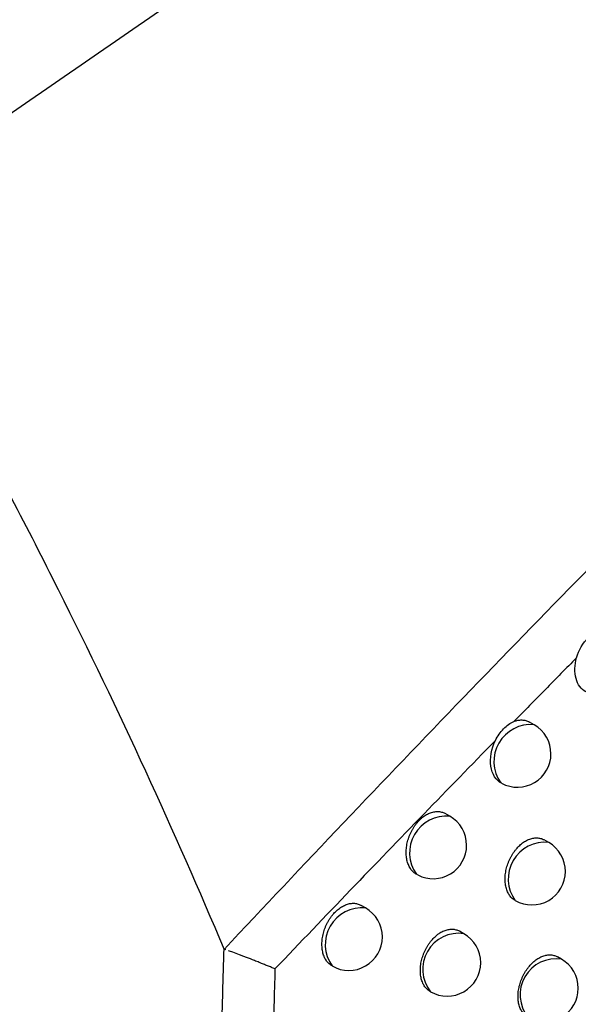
# Model space of a CAD drawing. Header units: millimetres. Extents: x -0.41 to 0.79, y -0.23 to 0.59.
# Tile 35 of 83: x 0.60026 to 0.60861, y -0.10004 to -0.08533. Entities that reach past the tile are written whole.
import ezdxf

# ---------------------------------------------------------------- set-up
doc = ezdxf.new("R2010")
doc.units = ezdxf.units.MM

msp = doc.modelspace()

# ---------------------------------------------------------------- linework, layer by layer
at = {"color": 7, "linetype": 'Continuous', "lineweight": 25}
for p, q in [((0.6079514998, -0.095862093), (0.6078817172, -0.0958218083)), ((0.6074654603, -0.0967353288), (0.6074515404, -0.0967281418)), ((0.606691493, -0.0972280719), (0.6066227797, -0.0971884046)), ((0.6081674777, -0.097619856), (0.6081015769, -0.0975818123)), ((0.6062120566, -0.0981041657), (0.6061915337, -0.0980941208)), ((0.60543252, -0.0985982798), (0.6053648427, -0.0985592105)), ((0.6069014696, -0.0989823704), (0.6068365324, -0.098944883)), ((0.6033439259, -0.0992249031), (0.6033176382, -0.0992173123)), ((0.6083594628, -0.0993637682), (0.6082973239, -0.0993278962))]:
    msp.add_line(p, q, dxfattribs=at)
at = {"color": 9, "linetype": 'Continuous', "lineweight": 25}
for centre, radius, start, end in [((0.6078989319, -0.0964090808), 0.0005495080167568, 84.5104848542, 215.4948916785), ((0.6066379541, -0.0977744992), 0.0005490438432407, 84.4040162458, 215.6013602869), ((0.6081105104, -0.0981643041), 0.000547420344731, 84.0267035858, 215.9786729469), ((0.6053779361, -0.0991441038), 0.0005485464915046, 84.2892500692, 215.7161264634), ((0.6068245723, -0.0995153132), 0.0005384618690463, 81.7895655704, 218.2158109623), ((0.6082763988, -0.0998931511), 0.0005358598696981, 81.0825891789, 218.9227873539)]:
    msp.add_arc(centre, radius, start, end, dxfattribs=at)
at = {"color": 7, "linetype": 'Continuous', "lineweight": 25}
for centre, radius, start, end in [((0.6077015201, -0.0962951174), 0.0005000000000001, 0, 60.0026882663), ((0.6077015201, -0.0962951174), 0.0005000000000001, 241.5646904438, 0), ((0.6064415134, -0.0976610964), 0.0005000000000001, 0, 60.0026882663), ((0.607917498, -0.0980528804), 0.0005, 0, 60.0026882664), ((0.6064415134, -0.0976610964), 0.0005000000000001, 242.4984357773, 0), ((0.607917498, -0.0980528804), 0.0005, 240.0026882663, 0), ((0.6051825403, -0.0990313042), 0.0005000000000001, 0, 60.0026882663), ((0.6051825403, -0.0990313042), 0.0005000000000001, 240.0026882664, 0), ((0.6066514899, -0.0994153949), 0.0005000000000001, 0, 60.0026882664), ((0.6081094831, -0.0997967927), 0.0005, 0, 60.0026882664), ((0.6066514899, -0.0994153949), 0.0005000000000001, 240.0026882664, 0), ((0.6081094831, -0.0997967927), 0.0005, 240.0026882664, 0)]:
    msp.add_arc(centre, radius, start, end, dxfattribs=at)
for points, knots in [([(0.6310113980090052, -0.0664740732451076), (0.6254276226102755, -0.069957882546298), (0.6198654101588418, -0.0735146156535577), (0.6088076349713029, -0.0807926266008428), (0.6033114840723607, -0.0845128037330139), (0.5978521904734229, -0.0883161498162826)], [0, 0, 0, 0, 0.5, 0.5, 1, 1, 1, 1]), ([(0.6033176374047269, -0.0992173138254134), (0.6056910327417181, -0.0966855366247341), (0.6080870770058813, -0.0942001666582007), (0.6129229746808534, -0.0893303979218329), (0.615363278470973, -0.0869456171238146), (0.6202929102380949, -0.0822785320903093), (0.6227823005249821, -0.0799962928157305), (0.6278062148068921, -0.0755440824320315), (0.6303413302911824, -0.0733727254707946), (0.6329035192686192, -0.0712588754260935)], [0, 0, 0, 0, 0.25, 0.25, 0.5, 0.5, 0.75, 0.75, 1, 1, 1, 1]), ([(0.5978521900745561, -0.0883161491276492), (0.5983907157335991, -0.0892459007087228), (0.5989087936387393, -0.0901715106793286), (0.599904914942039, -0.0920140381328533), (0.600383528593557, -0.0929319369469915), (0.6017528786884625, -0.0956636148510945), (0.6025789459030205, -0.0974552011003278), (0.6033176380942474, -0.0992173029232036)], [0, 0, 0, 0, 0.25, 0.25, 0.5, 0.5, 1, 1, 1, 1]), ([(0.6085831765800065, -0.094861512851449), (0.6086147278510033, -0.0947456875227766), (0.6086831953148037, -0.0946397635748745), (0.6088392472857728, -0.0944815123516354), (0.6089249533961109, -0.0944310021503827), (0.6090113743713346, -0.0944278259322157)], [0, 0, 0, 0, 0.5, 0.5, 1, 1, 1, 1]), ([(0.6085831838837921, -0.0948616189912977), (0.6084283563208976, -0.0950188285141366), (0.6081163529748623, -0.0953356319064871), (0.6078047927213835, -0.0956536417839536), (0.6076478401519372, -0.0958138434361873)], [0, 0, 0, 0, 0.4962368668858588, 1, 1, 1, 1]), ([(0.608720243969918, -0.0953705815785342), (0.6086520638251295, -0.0953351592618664), (0.6086003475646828, -0.0952639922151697), (0.6085512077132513, -0.0950814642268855), (0.6085536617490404, -0.0949699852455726), (0.6085831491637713, -0.0948616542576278)], [0, 0, 0, 0, 0.5, 0.5, 1, 1, 1, 1]), ([(0.6073711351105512, -0.0960966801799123), (0.6074035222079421, -0.0960302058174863), (0.6074464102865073, -0.0959710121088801), (0.6075412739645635, -0.0958738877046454), (0.6075933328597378, -0.0958359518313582), (0.6076477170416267, -0.0958138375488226)], [0, 0, 0, 0, 0.5, 0.5, 1, 1, 1, 1]), ([(0.6076479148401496, -0.0958137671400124), (0.6076554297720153, -0.0958108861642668), (0.6076704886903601, -0.0958051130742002), (0.6076955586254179, -0.0957979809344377), (0.6077230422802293, -0.0957925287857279), (0.6077528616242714, -0.0957898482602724), (0.6077823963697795, -0.0957904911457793), (0.6078111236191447, -0.0957945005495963), (0.6078386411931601, -0.0958019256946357), (0.6078621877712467, -0.0958109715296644), (0.6078759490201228, -0.095818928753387), (0.6078815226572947, -0.0958221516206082)], [0, 0, 0, 0, 0.0904079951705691, 0.1811655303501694, 0.3017750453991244, 0.4232117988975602, 0.5472418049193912, 0.6721609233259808, 0.7939350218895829, 0.916538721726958, 1, 1, 1, 1]), ([(0.6073711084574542, -0.0960968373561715), (0.6070156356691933, -0.0964615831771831), (0.6062933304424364, -0.097202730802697), (0.6051956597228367, -0.098339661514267), (0.6044545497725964, -0.0991146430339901), (0.6040783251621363, -0.0995080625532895)], [0, 0, 0, 0, 0.3229992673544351, 0.6563204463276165, 0.9999999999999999, 0.9999999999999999, 0.9999999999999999, 0.9999999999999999]), ([(0.6074654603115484, -0.0967353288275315), (0.6073811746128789, -0.0966952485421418), (0.6073216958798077, -0.096601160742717), (0.6072864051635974, -0.0963641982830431), (0.607310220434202, -0.0962218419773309), (0.6073710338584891, -0.096096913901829)], [0, 0, 0, 0, 0.5, 0.5, 1, 1, 1, 1]), ([(0.6062120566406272, -0.0981041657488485), (0.606204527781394, -0.0981006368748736), (0.6061894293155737, -0.0980935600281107), (0.6061681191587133, -0.0980797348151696), (0.6061478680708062, -0.0980635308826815), (0.6061283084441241, -0.098044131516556), (0.6061097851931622, -0.0980214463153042), (0.6060925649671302, -0.0979951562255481), (0.6060773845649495, -0.0979660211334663), (0.6060645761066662, -0.0979345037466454), (0.6060542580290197, -0.0979010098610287), (0.6060464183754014, -0.0978656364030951), (0.6060410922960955, -0.0978281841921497), (0.6060384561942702, -0.0977893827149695), (0.6060384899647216, -0.0977497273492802), (0.6060411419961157, -0.0977093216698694), (0.606046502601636, -0.0976678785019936), (0.6060545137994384, -0.0976263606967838), (0.606065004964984, -0.0975852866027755), (0.6060778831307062, -0.0975447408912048), (0.606093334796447, -0.0975043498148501), (0.6061110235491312, -0.0974651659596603), (0.6061306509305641, -0.0974276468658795), (0.6061521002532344, -0.0973918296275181), (0.6061756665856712, -0.0973573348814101), (0.6062007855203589, -0.0973250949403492), (0.6062270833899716, -0.0972954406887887), (0.6062544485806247, -0.0972683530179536), (0.6062832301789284, -0.0972435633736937), (0.6063127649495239, -0.0972217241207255), (0.6063426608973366, -0.0972030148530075), (0.6063728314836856, -0.0971873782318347), (0.6064035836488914, -0.0971747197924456), (0.606434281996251, -0.0971653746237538), (0.6064645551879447, -0.0971593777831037), (0.6064943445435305, -0.0971566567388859), (0.6065238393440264, -0.09715727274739), (0.6065525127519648, -0.0971612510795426), (0.6065799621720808, -0.097168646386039), (0.6066033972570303, -0.0971776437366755), (0.6066170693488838, -0.0971855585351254), (0.6066225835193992, -0.0971887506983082)], [0, 0, 0, 0, 0.0228523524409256, 0.0458283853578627, 0.0691884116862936, 0.0926792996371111, 0.1185847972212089, 0.1446676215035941, 0.1713076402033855, 0.1981394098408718, 0.224274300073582, 0.2505896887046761, 0.2774745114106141, 0.3045562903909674, 0.3307463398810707, 0.357119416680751, 0.3840722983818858, 0.4112267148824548, 0.4372616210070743, 0.4634802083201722, 0.4902820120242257, 0.5172870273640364, 0.5430194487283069, 0.568933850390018, 0.595425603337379, 0.6221182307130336, 0.6475400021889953, 0.6731404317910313, 0.6993056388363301, 0.7256664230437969, 0.7509138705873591, 0.7763366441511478, 0.8023111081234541, 0.8284755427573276, 0.8537625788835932, 0.8792231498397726, 0.9052278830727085, 0.9314192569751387, 0.9569390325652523, 0.9826328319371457, 0.9999999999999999, 0.9999999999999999, 0.9999999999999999, 0.9999999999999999]), ([(0.6076615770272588, -0.0984819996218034), (0.607656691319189, -0.0984792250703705), (0.6076435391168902, -0.0984717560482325), (0.6076238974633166, -0.0984560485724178), (0.607602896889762, -0.0984354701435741), (0.6075840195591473, -0.0984119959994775), (0.6075671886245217, -0.0983858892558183), (0.607552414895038, -0.0983569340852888), (0.6075400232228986, -0.0983256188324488), (0.6075301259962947, -0.0982923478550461), (0.6075227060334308, -0.0982572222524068), (0.6075177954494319, -0.0982200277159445), (0.6075155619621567, -0.09818149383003), (0.6075159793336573, -0.0981421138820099), (0.6075189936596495, -0.0981019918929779), (0.607524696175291, -0.0980608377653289), (0.6075330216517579, -0.0980195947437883), (0.6075437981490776, -0.097978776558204), (0.6075569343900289, -0.0979384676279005), (0.6075726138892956, -0.0978983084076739), (0.6075905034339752, -0.0978593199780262), (0.6076103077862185, -0.0978219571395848), (0.6076319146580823, -0.097786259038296), (0.6076556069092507, -0.0977518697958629), (0.607680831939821, -0.0977196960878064), (0.6077072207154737, -0.0976900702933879), (0.6077346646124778, -0.0976629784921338), (0.6077634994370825, -0.0976381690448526), (0.6078027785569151, -0.0976090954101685), (0.6078432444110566, -0.0975859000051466), (0.6078839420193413, -0.0975690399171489), (0.6079145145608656, -0.09755962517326), (0.6079447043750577, -0.0975535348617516), (0.6079743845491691, -0.0975507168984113), (0.6080037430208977, -0.0975512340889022), (0.608032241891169, -0.0975551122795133), (0.60805947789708, -0.0975624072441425), (0.6080825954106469, -0.0975712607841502), (0.6080960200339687, -0.0975790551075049), (0.6081013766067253, -0.0975821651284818)], [0, 0, 0, 0, 0.0159676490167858, 0.0429845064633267, 0.0701951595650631, 0.0967274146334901, 0.1234416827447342, 0.1507281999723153, 0.1782117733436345, 0.2049427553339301, 0.2318585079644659, 0.2593571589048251, 0.2870573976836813, 0.3138354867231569, 0.3408005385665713, 0.3683574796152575, 0.3961199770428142, 0.4227623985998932, 0.4495923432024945, 0.4770171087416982, 0.5046488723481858, 0.5310274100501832, 0.5575919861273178, 0.5847462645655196, 0.6121055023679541, 0.638212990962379, 0.6645036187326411, 0.6913729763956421, 0.7184426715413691, 0.7706791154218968, 0.7971928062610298, 0.8240916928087, 0.8500842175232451, 0.8762554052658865, 0.9029872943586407, 0.9299117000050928, 0.956109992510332, 0.9824874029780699, 1, 1, 1, 1]), ([(0.6049601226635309, -0.0994770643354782), (0.6049518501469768, -0.0994735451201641), (0.6049352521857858, -0.0994664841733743), (0.6049118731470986, -0.0994520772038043), (0.6048897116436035, -0.0994348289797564), (0.6048690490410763, -0.0994144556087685), (0.6048501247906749, -0.0993911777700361), (0.6048330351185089, -0.0993649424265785), (0.6048179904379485, -0.0993358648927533), (0.6048053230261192, -0.0993044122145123), (0.6047951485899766, -0.0992709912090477), (0.6047874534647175, -0.099235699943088), (0.6047822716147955, -0.0991983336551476), (0.6047797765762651, -0.0991596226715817), (0.604779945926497, -0.099120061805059), (0.604782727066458, -0.0990797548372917), (0.6047882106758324, -0.0990384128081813), (0.6047963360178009, -0.0989969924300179), (0.6048069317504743, -0.0989560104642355), (0.6048199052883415, -0.0989155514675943), (0.6048354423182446, -0.0988752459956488), (0.604853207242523, -0.0988361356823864), (0.604872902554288, -0.0987986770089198), (0.6048944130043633, -0.0987629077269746), (0.6049180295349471, -0.098728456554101), (0.6049431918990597, -0.0986962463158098), (0.6049695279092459, -0.0986666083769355), (0.6049969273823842, -0.0986395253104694), (0.6050257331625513, -0.0986147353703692), (0.605055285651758, -0.0985928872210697), (0.6050851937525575, -0.0985741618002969), (0.6051153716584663, -0.0985585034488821), (0.6051461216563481, -0.0985458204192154), (0.6051768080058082, -0.0985364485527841), (0.6052070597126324, -0.0985304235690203), (0.6052368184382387, -0.0985276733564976), (0.6052662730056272, -0.0985282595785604), (0.6052948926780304, -0.098532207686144), (0.6053222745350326, -0.0985395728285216), (0.6053456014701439, -0.0985485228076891), (0.605359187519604, -0.0985563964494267), (0.6053646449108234, -0.098559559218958)], [0, 0, 0, 0, 0.0246062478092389, 0.0493699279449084, 0.0746258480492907, 0.1000503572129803, 0.1257419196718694, 0.1516094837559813, 0.1780302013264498, 0.2046413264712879, 0.2305474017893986, 0.256632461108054, 0.2832821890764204, 0.3101272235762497, 0.3360834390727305, 0.3622210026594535, 0.3889329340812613, 0.4158444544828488, 0.4416534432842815, 0.4676443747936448, 0.4942128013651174, 0.5209823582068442, 0.5465065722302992, 0.572211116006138, 0.5984875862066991, 0.6249629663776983, 0.6501957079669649, 0.6756056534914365, 0.7015756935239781, 0.7277396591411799, 0.7528098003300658, 0.7780540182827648, 0.8038460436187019, 0.8298267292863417, 0.8549357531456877, 0.8802171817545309, 0.9060393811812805, 0.9320471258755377, 0.9573763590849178, 0.9828784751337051, 1, 1, 1, 1]), ([(0.6063946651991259, -0.0998439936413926), (0.6063897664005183, -0.0998412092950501), (0.606376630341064, -0.0998337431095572), (0.606357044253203, -0.0998180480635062), (0.6063361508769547, -0.0997975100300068), (0.6063173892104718, -0.0997740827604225), (0.6063006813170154, -0.0997480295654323), (0.6062860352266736, -0.0997191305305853), (0.6062737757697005, -0.0996878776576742), (0.6062640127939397, -0.0996546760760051), (0.6062567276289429, -0.0996196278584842), (0.6062519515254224, -0.0995825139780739), (0.6062498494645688, -0.0995440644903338), (0.6062503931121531, -0.0995047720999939), (0.6062535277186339, -0.0994647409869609), (0.6062593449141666, -0.0994236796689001), (0.606267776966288, -0.0993825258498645), (0.6062786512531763, -0.0993417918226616), (0.606291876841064, -0.099301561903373), (0.6063076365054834, -0.0992614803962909), (0.6063255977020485, -0.0992225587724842), (0.6063454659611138, -0.0991852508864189), (0.6063671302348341, -0.0991495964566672), (0.6063908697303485, -0.0991152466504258), (0.6064161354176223, -0.0990830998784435), (0.6064425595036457, -0.0990534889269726), (0.6064700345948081, -0.0990264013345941), (0.6064988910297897, -0.0990015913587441), (0.6065381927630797, -0.0989725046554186), (0.6065786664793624, -0.0989492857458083), (0.6066193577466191, -0.0989323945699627), (0.6066499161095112, -0.0989229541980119), (0.6066800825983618, -0.0989168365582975), (0.6067097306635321, -0.098913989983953), (0.6067390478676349, -0.098914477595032), (0.606767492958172, -0.098918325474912), (0.6067946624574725, -0.098925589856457), (0.606817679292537, -0.0989343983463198), (0.6068310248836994, -0.0989421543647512), (0.6068363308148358, -0.0989452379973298)], [0, 0, 0, 0, 0.016072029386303, 0.0430969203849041, 0.0703159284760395, 0.0968412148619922, 0.1235485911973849, 0.1508285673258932, 0.1783057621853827, 0.2050181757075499, 0.2319152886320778, 0.2593950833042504, 0.2870763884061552, 0.3138320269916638, 0.3407744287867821, 0.3683079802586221, 0.3960467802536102, 0.4226729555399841, 0.4494864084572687, 0.476893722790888, 0.5045076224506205, 0.5308837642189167, 0.5574457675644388, 0.5845967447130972, 0.6119523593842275, 0.6380724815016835, 0.6643757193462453, 0.691257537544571, 0.7183396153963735, 0.770620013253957, 0.7971560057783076, 0.8240775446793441, 0.8500913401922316, 0.8762840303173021, 0.9030382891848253, 0.9299854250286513, 0.9561950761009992, 0.9825840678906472, 1, 1, 1, 1]), ([(0.6030577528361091, -0.1128618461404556), (0.6030605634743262, -0.1125886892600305), (0.6030661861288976, -0.1120422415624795), (0.6030758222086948, -0.1112161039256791), (0.6030863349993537, -0.1103852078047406), (0.6030978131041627, -0.1095493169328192), (0.6031102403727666, -0.1087087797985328), (0.6031236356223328, -0.1078637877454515), (0.6031380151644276, -0.1070145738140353), (0.6031534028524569, -0.1061613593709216), (0.6031698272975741, -0.1053043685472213), (0.6031873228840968, -0.1044438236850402), (0.603205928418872, -0.1035799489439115), (0.6032256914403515, -0.1027129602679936), (0.6032466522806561, -0.101843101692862), (0.6032689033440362, -0.1009705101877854), (0.6032923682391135, -0.1000957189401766), (0.6033092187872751, -0.0995099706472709), (0.6033176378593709, -0.0992173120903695)], [0, 0, 0, 0, 0.0625763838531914, 0.1251834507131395, 0.187812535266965, 0.2504549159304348, 0.3131018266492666, 0.3757444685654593, 0.4383740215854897, 0.5009816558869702, 0.5635585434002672, 0.6260958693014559, 0.6885848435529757, 0.7510167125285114, 0.8133827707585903, 0.8756743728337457, 0.9378829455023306, 0.9999999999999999, 0.9999999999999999, 0.9999999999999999, 0.9999999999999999]), ([(0.6040783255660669, -0.0995080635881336), (0.6040603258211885, -0.0995003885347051), (0.6040212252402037, -0.0994837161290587), (0.6039651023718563, -0.0994614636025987), (0.6039044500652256, -0.0994371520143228), (0.603838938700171, -0.0994103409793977), (0.6037512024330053, -0.0993752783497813), (0.6036708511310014, -0.0993432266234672), (0.6035987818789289, -0.0993159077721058), (0.6035279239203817, -0.099288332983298), (0.6034515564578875, -0.0992601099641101), (0.6034042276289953, -0.0992435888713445), (0.6033831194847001, -0.0992362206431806)], [0, 0, 0, 0, 0.0477974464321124, 0.1038296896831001, 0.1676087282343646, 0.2431261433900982, 0.3334470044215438, 0.4995068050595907, 0.5821243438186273, 0.6663545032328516, 0.8511977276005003, 1, 1, 1, 1]), ([(0.6078504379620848, -0.100222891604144), (0.607845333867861, -0.1002204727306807), (0.6078317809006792, -0.1002140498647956), (0.607812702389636, -0.1001978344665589), (0.6077920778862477, -0.1001776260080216), (0.6077737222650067, -0.1001543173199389), (0.6077574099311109, -0.100128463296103), (0.6077431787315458, -0.1000997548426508), (0.6077313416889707, -0.1000687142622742), (0.6077220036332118, -0.1000357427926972), (0.6077151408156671, -0.1000009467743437), (0.6077107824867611, -0.0999640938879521), (0.6077090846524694, -0.0999259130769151), (0.6077100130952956, -0.0998868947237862), (0.6077135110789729, -0.0998471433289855), (0.6077196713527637, -0.0998063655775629), (0.6077284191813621, -0.0997654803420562), (0.6077395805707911, -0.0997249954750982), (0.6077530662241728, -0.099684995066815), (0.6077690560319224, -0.0996451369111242), (0.6077872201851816, -0.0996064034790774), (0.607807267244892, -0.0995692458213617), (0.607829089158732, -0.0995337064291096), (0.6078529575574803, -0.0994994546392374), (0.607886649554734, -0.0994568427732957), (0.6079230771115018, -0.0994186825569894), (0.6079613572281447, -0.0993858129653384), (0.6079909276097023, -0.0993639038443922), (0.6080209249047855, -0.0993450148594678), (0.6080510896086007, -0.0993292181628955), (0.6080817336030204, -0.0993163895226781), (0.6081122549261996, -0.099306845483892), (0.6081423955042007, -0.0993006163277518), (0.6081719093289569, -0.0992976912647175), (0.6082010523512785, -0.0992980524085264), (0.6082385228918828, -0.0993031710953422), (0.608271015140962, -0.0993131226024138), (0.6082920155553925, -0.0993252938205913), (0.6082971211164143, -0.0993282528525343)], [0, 0, 0, 0, 0.0163389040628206, 0.0433849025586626, 0.0706259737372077, 0.0971266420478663, 0.1238095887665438, 0.1510660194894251, 0.1785200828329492, 0.2051753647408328, 0.2320150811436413, 0.2594366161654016, 0.2870593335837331, 0.3137504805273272, 0.3406277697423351, 0.3680938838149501, 0.3957642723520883, 0.4223483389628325, 0.4491189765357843, 0.4764806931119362, 0.5040477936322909, 0.5304244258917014, 0.556986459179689, 0.584135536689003, 0.6114883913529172, 0.6641462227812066, 0.69087803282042, 0.7180034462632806, 0.7441432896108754, 0.7704659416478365, 0.7970712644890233, 0.8240633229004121, 0.850233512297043, 0.876585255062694, 0.9032170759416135, 0.9302316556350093, 0.983038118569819, 1, 1, 1, 1]), ([(0.6040783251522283, -0.0995080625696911), (0.6040675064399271, -0.0998772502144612), (0.6040458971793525, -0.1006146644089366), (0.6040255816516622, -0.1013462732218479), (0.6040154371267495, -0.1017116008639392)], [0, 0, 0, 0, 0.5006516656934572, 1, 1, 1, 1])]:
    msp.add_open_spline(points, degree=3, knots=knots, dxfattribs=at)
for points in [[(0.6225335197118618, -0.0916197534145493), (0.616238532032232, -0.0978804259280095), (0.6099922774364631, -0.104307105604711), (0.603801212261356, -0.1109038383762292)], [(0.6030577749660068, -0.112861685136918), (0.6092977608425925, -0.1061766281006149), (0.6156018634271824, -0.0996573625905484), (0.6219572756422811, -0.0933070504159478)]]:
    msp.add_open_spline(points, degree=3, dxfattribs=at)

doc.saveas('drawing.dxf')
